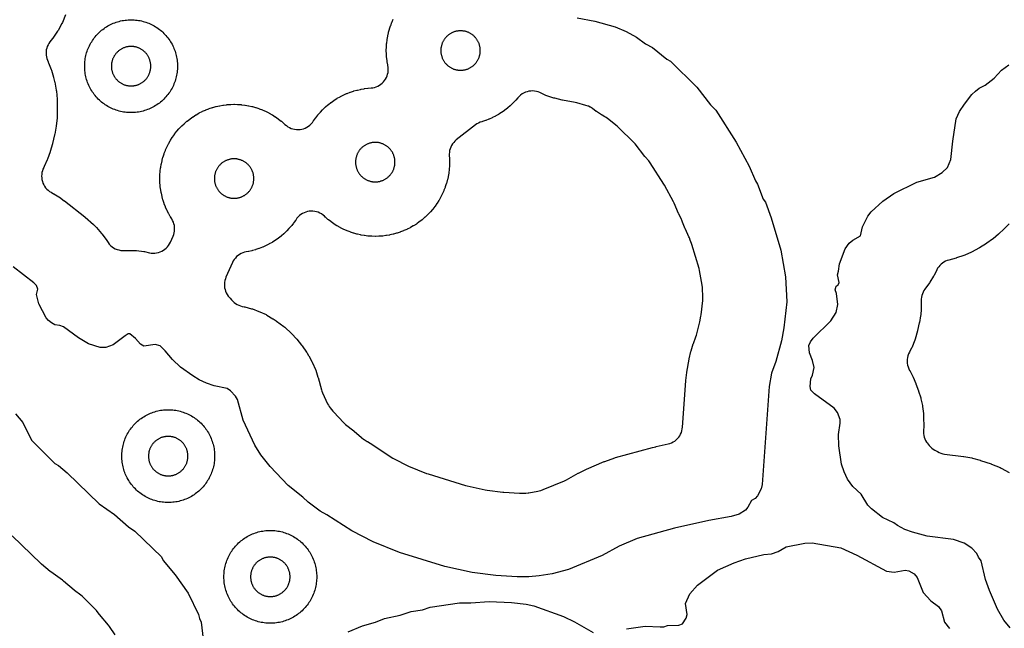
# Model space of a CAD drawing. Header units: millimetres. Extents: x 0 to 2500, y 0 to 1250.
# Tile 93 of 140: x 787 to 999, y 445 to 577. Entities that reach past the tile are written whole.
import ezdxf

# ---------------------------------------------------------------- set-up
doc = ezdxf.new("R2010")
doc.units = ezdxf.units.MM
doc.layers.add('CUT', color=1, linetype='Continuous')

msp = doc.modelspace()

# ---------------------------------------------------------------- linework, layer by layer
at = {"layer": 'CUT'}
for points in [[(796.35, 577.53), (795.7, 575.93), (795.6, 575.73), (794.78, 574.21), (794.67, 574.03), (793.65, 572.56), (793.59, 572.48), (793.01, 571.73), (792.79, 571.42), (792.61, 571.09), (792.45, 570.75), (792.33, 570.39), (792.24, 570.02), (792.19, 569.65), (792.17, 569.27), (792.19, 568.89), (792.25, 568.52), (792.34, 568.15), (792.46, 567.79), (792.62, 567.45), (792.65, 567.38), (792.73, 567.21), (793.29, 565.81), (793.35, 565.63), (793.8, 564.14), (793.82, 564.05), (794.03, 563.2), (794.05, 563.09), (794.38, 561.37), (794.4, 561.15), (794.54, 559.4), (794.55, 559.3), (794.6, 557.23), (794.6, 557.13), (794.57, 555.5), (794.55, 555.3), (794.35, 553.68), (794.34, 553.58), (794.04, 551.85), (794.02, 551.74), (793.59, 549.88), (793.56, 549.77), (793.09, 548.15), (793.06, 548.06), (792.52, 546.5), (792.44, 546.31), (791.77, 544.86), (791.68, 544.69), (791.51, 544.34), (791.39, 543.97), (791.29, 543.6), (791.24, 543.22), (791.22, 542.83), (791.24, 542.45), (791.29, 542.06), (791.38, 541.69), (791.51, 541.33), (791.67, 540.97), (791.87, 540.64), (792.09, 540.33), (792.35, 540.04), (792.63, 539.78), (792.94, 539.54), (793.27, 539.34), (793.82, 539.03), (793.88, 538.99), (794.95, 538.34), (795.07, 538.26), (796.08, 537.53), (796.14, 537.49), (800.53, 534.08), (800.63, 533.99), (802.39, 532.41), (802.5, 532.31), (802.97, 531.83), (803.04, 531.75), (804.16, 530.47), (804.29, 530.31), (805.24, 528.96), (805.4, 528.7), (805.41, 528.7), (805.54, 528.49), (805.8, 528.16), (806.08, 527.87), (806.39, 527.61), (806.73, 527.38), (807.09, 527.18), (807.47, 527.03), (807.86, 526.91), (808.26, 526.83), (808.67, 526.8), (809.08, 526.8), (809.42, 526.82), (809.52, 526.83), (809.79, 526.83), (809.89, 526.83), (811.49, 526.79), (811.68, 526.77), (813.22, 526.58), (813.41, 526.55), (814.44, 526.31), (814.83, 526.25), (815.22, 526.22), (815.61, 526.23), (816, 526.27), (816.39, 526.36), (816.76, 526.48), (817.12, 526.64), (817.46, 526.84), (817.78, 527.06), (818.08, 527.32), (818.35, 527.6), (818.59, 527.91), (818.8, 528.25), (818.98, 528.6), (819.54, 529.86), (819.68, 530.22), (819.78, 530.6), (819.85, 530.99), (819.88, 531.38), (819.87, 531.77), (819.82, 532.16), (819.74, 532.54), (819.61, 532.92), (819.45, 533.27), (819.26, 533.62), (819, 534.02), (818.95, 534.11), (818.61, 534.71), (818.57, 534.79), (818.26, 535.41), (818.21, 535.5), (817.94, 536.12), (817.9, 536.21), (817.65, 536.86), (817.62, 536.95), (817.4, 537.6), (817.37, 537.69), (817.19, 538.36), (817.17, 538.45), (817.02, 539.12), (817, 539.22), (816.88, 539.9), (816.87, 539.99), (816.78, 540.67), (816.77, 540.77), (816.72, 541.46), (816.72, 541.56), (816.7, 542.24), (816.7, 542.34), (816.72, 543.03), (816.72, 543.13), (816.77, 543.81), (816.78, 543.91), (816.87, 544.59), (816.88, 544.69), (817, 545.36), (817.02, 545.46), (817.17, 546.13), (817.19, 546.23), (817.37, 546.89), (817.4, 546.98), (817.62, 547.64), (817.65, 547.73), (817.9, 548.37), (817.94, 548.46), (818.21, 549.09), (818.26, 549.18), (818.57, 549.79), (818.61, 549.88), (818.95, 550.47), (819, 550.56), (819.37, 551.14), (819.42, 551.22), (819.82, 551.78), (819.88, 551.86), (820.3, 552.4), (820.36, 552.48), (820.81, 553), (820.88, 553.07), (821.35, 553.57), (821.42, 553.64), (821.92, 554.11), (821.99, 554.18), (822.51, 554.63), (822.59, 554.69), (823.13, 555.11), (823.21, 555.17), (823.77, 555.57), (823.85, 555.62), (824.43, 555.99), (824.52, 556.04), (825.11, 556.38), (825.2, 556.42), (825.81, 556.73), (825.9, 556.78), (826.53, 557.05), (826.62, 557.09), (827.26, 557.34), (827.35, 557.37), (828.01, 557.59), (828.1, 557.62), (828.76, 557.8), (828.86, 557.82), (829.53, 557.97), (829.63, 557.99), (830.3, 558.11), (830.4, 558.12), (831.08, 558.21), (831.18, 558.22), (831.86, 558.27), (831.96, 558.27), (832.65, 558.29), (832.75, 558.29), (833.43, 558.27), (833.53, 558.27), (834.22, 558.22), (834.32, 558.21), (835, 558.12), (835.09, 558.11), (835.77, 557.99), (835.87, 557.97), (836.54, 557.82), (836.63, 557.8), (837.3, 557.62), (837.39, 557.59), (838.04, 557.37), (838.13, 557.34), (838.78, 557.09), (838.87, 557.05), (839.49, 556.78), (839.58, 556.73), (840.2, 556.42), (840.28, 556.38), (840.88, 556.04), (840.97, 555.99), (841.55, 555.62), (841.63, 555.57), (842.19, 555.17), (842.27, 555.11), (842.81, 554.69), (842.89, 554.63), (843.41, 554.18), (843.48, 554.11), (843.66, 553.94), (843.95, 553.69), (844.27, 553.46), (844.62, 553.27), (844.97, 553.11), (845.35, 552.99), (845.73, 552.9), (846.12, 552.85), (846.51, 552.84), (846.9, 552.87), (847.29, 552.94), (847.67, 553.04), (848.03, 553.18), (848.39, 553.36), (848.72, 553.57), (849.03, 553.81), (849.31, 554.08), (849.57, 554.38), (849.75, 554.64), (849.75, 554.64), (849.83, 554.76), (850.23, 555.32), (850.29, 555.4), (850.71, 555.94), (850.77, 556.02), (851.22, 556.54), (851.29, 556.61), (851.76, 557.11), (851.83, 557.18), (852.33, 557.65), (852.4, 557.72), (852.92, 558.17), (853, 558.23), (853.54, 558.65), (853.62, 558.71), (854.18, 559.11), (854.26, 559.16), (854.84, 559.53), (854.93, 559.58), (855.52, 559.92), (855.61, 559.97), (856.22, 560.27), (856.31, 560.32), (856.94, 560.6), (857.03, 560.63), (857.67, 560.88), (857.77, 560.91), (858.42, 561.13), (858.51, 561.16), (859.17, 561.34), (859.27, 561.36), (859.94, 561.51), (860.04, 561.53), (860.71, 561.65), (860.81, 561.67), (861.49, 561.75), (861.59, 561.76), (862.2, 561.81), (862.58, 561.85), (862.96, 561.93), (863.32, 562.05), (863.67, 562.2), (864, 562.39), (864.32, 562.6), (864.61, 562.85), (864.88, 563.12), (865.12, 563.41), (865.34, 563.73), (865.52, 564.06), (865.67, 564.42), (865.78, 564.78), (865.86, 565.15), (865.9, 565.53), (865.91, 565.91), (865.88, 566.29), (865.81, 566.67), (865.81, 566.7), (865.79, 566.8), (865.67, 567.47), (865.66, 567.57), (865.57, 568.25), (865.56, 568.35), (865.51, 569.03), (865.51, 569.13), (865.49, 569.82), (865.49, 569.92), (865.51, 570.6), (865.51, 570.7), (865.56, 571.39), (865.57, 571.49), (865.66, 572.17), (865.67, 572.26), (865.79, 572.94), (865.81, 573.04), (865.96, 573.71), (865.98, 573.8), (866.16, 574.47), (866.19, 574.56), (866.41, 575.21), (866.44, 575.3), (866.69, 575.95), (866.73, 576.04), (867, 576.66)], [(906.59, 576.92), (910.44, 576.23), (914.83, 574.98), (917.2, 573.95), (919.38, 572.74), (921.35, 571.31), (922.84, 570.55), (925.95, 567.99), (926.69, 567.58), (932.37, 561.97), (935.35, 558.19), (936.47, 557.01), (940.87, 550.12), (943.66, 544.99), (945.01, 541.84), (945.46, 541.12), (946.72, 537.87), (947.18, 537.18), (948.39, 533.85), (950.46, 526.89), (951.51, 521.15), (951.76, 515.75), (951.13, 510.17), (950.6, 507.31), (949.41, 502.85), (948.47, 500.36), (947.98, 497.49), (946.48, 476.36), (946.24, 475.46), (945.48, 473.97), (944.95, 473.37), (944.19, 472.97), (943.41, 471.52), (942.9, 470.89), (941.52, 470), (939.76, 469.52), (934.98, 468.66), (927.58, 466.98), (919.56, 464.79), (915.64, 463.11), (911.99, 461.07), (904.77, 458.09), (901.19, 457.16), (898.42, 456.74), (896.19, 456.5), (893.67, 456.52), (889.09, 456.81), (883.96, 457.42), (878.12, 458.73), (868.33, 461.73), (862.66, 464.01), (858.03, 466.38), (852.71, 469.88), (851.26, 470.68), (848.65, 472.58), (847.52, 473.69), (844.31, 476.19), (840.49, 480.26), (838.45, 482.76), (837.15, 484.85), (834.64, 490.25), (833.42, 494.73), (832.98, 495.44), (831.91, 496.58), (831.21, 497.04), (828.42, 497.63), (826.72, 498.19), (825.18, 498.92), (823.77, 499.77), (821.18, 501.7), (819.4, 503.3), (817.86, 505.19), (816.74, 506.24), (815.66, 506.52), (813.25, 506.21), (812.52, 506.61), (811.47, 507.86), (810.21, 508.84), (809.84, 508.83), (809.2, 508.43), (806.62, 506.48), (805.05, 505.91), (803.83, 505.87), (801.3, 506.72), (799.15, 507.95), (795.91, 510.37), (795.12, 510.67), (794.09, 510.81), (793.34, 511.19), (792.74, 511.7), (792.2, 512.31), (790.65, 515.28), (790.14, 517.3), (790.38, 518.47), (790.09, 519.25), (789.53, 519.82), (785.06, 523.3)], [(999.9, 445.53), (998.52, 447.14), (997.18, 449.55), (995.42, 453.55), (994.62, 455.92), (993.66, 459.93), (993.06, 460.74), (992.75, 461.56), (991.65, 462.71), (990.02, 463.75), (987.67, 464.55), (982.03, 465.26), (978.83, 466.12), (977.22, 466.73), (975.65, 467.53), (974.85, 468.11), (972.43, 469.25), (970.06, 471.14), (969.23, 471.97), (967.79, 474.33), (965.97, 475.95), (964.82, 477.54), (964.12, 479.13), (963.57, 480.75), (962.98, 484.73), (962.92, 487.13), (963.3, 489.58), (963.25, 490.36), (962.67, 491.93), (962.01, 492.86), (957.76, 495.94), (956.97, 496.73), (956.83, 497.53), (956.98, 499.12), (957.32, 499.94), (957.66, 501.56), (957.33, 503.12), (956.69, 504.74), (956.54, 506.34), (956.85, 507.13), (957.48, 507.93), (961.24, 511.62), (962.39, 513.47), (962.78, 515.19), (962.48, 517.5), (962.17, 518.33), (962.39, 519.13), (962.83, 519.39), (963.06, 519.9), (962.67, 521.53), (962.93, 522.31), (963.13, 523.93), (964.35, 527.15), (965.23, 528.39), (966.04, 529.04), (967.66, 529.94), (968.1, 531.93), (969.23, 534.18), (969.98, 535.12), (972.44, 537.4), (974.84, 539.04), (979.79, 541.54), (983.63, 542.57), (985.26, 543.59), (986.42, 544.67), (987.09, 546.39), (987.52, 550.32), (988.29, 555.13), (989.02, 556.73), (990.03, 558.32), (991.63, 560.37), (992.42, 561.15), (993.24, 561.75), (994.49, 562.38), (996.45, 563.95), (998.04, 565.62), (999.62, 566.77)], [(999.7, 532.51), (998.63, 531.44), (998.56, 531.37), (997.46, 530.36), (997.39, 530.3), (996.25, 529.34), (996.1, 529.23), (994.87, 528.38), (994.8, 528.33), (993.26, 527.36), (993.17, 527.31), (991.74, 526.51), (991.56, 526.42), (990.1, 525.78), (989.92, 525.71), (988.35, 525.21), (988.26, 525.18), (986.66, 524.75), (986.3, 524.63), (985.95, 524.48), (985.62, 524.3), (985.3, 524.09), (985.01, 523.84), (984.74, 523.57), (984.5, 523.28), (984.28, 522.96), (984.1, 522.63), (983.51, 521.41), (983.42, 521.25), (982.63, 519.95), (982.53, 519.8), (981.55, 518.48), (981.33, 518.16), (981.15, 517.82), (981, 517.46), (980.88, 517.09), (980.8, 516.71), (980.76, 516.32), (980.76, 515.93), (980.76, 515.83), (980.76, 514.44), (980.75, 514.26), (980.62, 512.88), (980.6, 512.7), (980.35, 511.29), (980.33, 511.2), (979.97, 509.58), (979.94, 509.48), (979.44, 507.71), (979.37, 507.5), (978.69, 505.86), (978.6, 505.66), (978.18, 504.89), (978, 504.52), (977.86, 504.13), (977.77, 503.73), (977.71, 503.33), (977.69, 502.92), (977.72, 502.51), (977.79, 502.1), (977.9, 501.71), (978.05, 501.32), (978.24, 500.96), (978.25, 500.94), (978.92, 499.68), (978.99, 499.52), (979.56, 498.16), (979.59, 498.08), (980.14, 496.59), (980.17, 496.5), (980.62, 495.04), (980.67, 494.86), (980.98, 493.41), (981.01, 493.22), (981.2, 491.7), (981.2, 491.61), (981.25, 490.94), (981.26, 490.83), (981.29, 488.96), (981.28, 488.73), (981.22, 488.16), (981.2, 487.76), (981.22, 487.37), (981.28, 486.97), (981.38, 486.59), (981.52, 486.22), (981.69, 485.86), (981.9, 485.52), (982.03, 485.34), (982.03, 485.34), (982.21, 485.1), (982.22, 485.08), (982.46, 484.77), (982.72, 484.48), (983.01, 484.22), (983.32, 483.99), (983.65, 483.79), (983.96, 483.63), (984.23, 483.47), (984.6, 483.27), (984.98, 483.12), (985.38, 483), (985.79, 482.93), (989.85, 482.42), (989.95, 482.41), (991.62, 482.11), (991.81, 482.07), (993.44, 481.6), (993.54, 481.57), (995.78, 480.81), (995.89, 480.76), (997.72, 480.02), (997.93, 479.91), (999.66, 478.95)], [(785.6, 491.6), (787.15, 489.73), (789.08, 485.92), (794.07, 480.89), (794.86, 480.46), (796.7, 478.92), (803.63, 472.26), (806.94, 469.9), (809.97, 467.3), (811.32, 466.36), (817.02, 460.79), (817.41, 460), (819.99, 456.93), (822.8, 452.95), (825.02, 448.42), (825.22, 447.5), (825.59, 446.71), (826.23, 441.18)], [(807.09, 443.99), (805.82, 445.79), (805.61, 446.06), (803.67, 448.37), (803.6, 448.46), (803.04, 449.22), (802.84, 449.47), (802.62, 449.7), (800.01, 452.24), (799.66, 452.55), (798.32, 453.58), (798.25, 453.65), (795.97, 455.59), (795.7, 455.81), (793.22, 457.58), (793.1, 457.67), (791.2, 459.25), (791.09, 459.34), (784.88, 465.32)], [(917.24, 445.3), (921.25, 445.87), (924.49, 445.72), (925.27, 445.75), (926.06, 446.05), (928.48, 446.09), (929.3, 446.4), (930.11, 447.56), (930.3, 448.38), (929.92, 450.74), (930.85, 452.84), (932.57, 454.74), (936.82, 457.94), (940.45, 459.53), (942.87, 460.38), (946.84, 461.33), (948.5, 461.48), (949.89, 461.95), (951.67, 462.97), (955.66, 463.75), (957.27, 463.8), (963.44, 462.74), (966.86, 461.2), (973.28, 457.69), (974.88, 457.47), (977.26, 457.91), (978.06, 457.78), (979.25, 457.13), (979.85, 456.34), (981.17, 453.1), (982.84, 451.3), (984.46, 450.11), (985.13, 449.14), (985.77, 446.72), (986.86, 445.34)], [(857.24, 444.65), (860.35, 445.94), (863.17, 446.73), (865.07, 447.54), (868.45, 448.27), (870.86, 449.01), (873.28, 449.42), (874.92, 449.93), (881.25, 450.92), (883.68, 450.89), (887.65, 451.17), (892.44, 450.97), (895.65, 450.6), (897.26, 450.23), (903.66, 447.95), (906.06, 446.83), (910.03, 444.5)]]:
    msp.add_lwpolyline(points, dxfattribs=at)
for points in [[(820.49, 566.17), (820.48, 565.85), (820.45, 565.52), (820.41, 565.2), (820.37, 564.87), (820.31, 564.55), (820.24, 564.23), (820.16, 563.91), (820.07, 563.6), (819.97, 563.29), (819.86, 562.98), (819.74, 562.67), (819.61, 562.37), (819.47, 562.08), (819.32, 561.79), (819.16, 561.5), (818.99, 561.22), (818.82, 560.94), (818.63, 560.68), (818.43, 560.41), (818.23, 560.16), (818.02, 559.91), (817.8, 559.66), (817.57, 559.43), (817.34, 559.2), (817.09, 558.98), (816.84, 558.77), (816.59, 558.57), (816.33, 558.37), (816.06, 558.19), (815.78, 558.01), (815.5, 557.84), (815.21, 557.68), (814.92, 557.53), (814.63, 557.39), (814.33, 557.26), (814.02, 557.14), (813.71, 557.03), (813.4, 556.93), (813.09, 556.84), (812.77, 556.76), (812.45, 556.69), (812.13, 556.63), (811.81, 556.59), (811.48, 556.55), (811.15, 556.52), (810.83, 556.51), (810.5, 556.5), (810.17, 556.51), (809.85, 556.52), (809.52, 556.55), (809.2, 556.59), (808.87, 556.63), (808.55, 556.69), (808.23, 556.76), (807.91, 556.84), (807.6, 556.93), (807.29, 557.03), (806.98, 557.14), (806.67, 557.26), (806.37, 557.39), (806.08, 557.53), (805.79, 557.68), (805.5, 557.84), (805.22, 558.01), (804.94, 558.19), (804.68, 558.37), (804.41, 558.57), (804.16, 558.77), (803.91, 558.98), (803.66, 559.2), (803.43, 559.43), (803.2, 559.66), (802.98, 559.91), (802.77, 560.16), (802.57, 560.41), (802.37, 560.68), (802.19, 560.94), (802.01, 561.22), (801.84, 561.5), (801.68, 561.79), (801.53, 562.08), (801.39, 562.37), (801.26, 562.67), (801.14, 562.98), (801.03, 563.29), (800.93, 563.6), (800.84, 563.91), (800.76, 564.23), (800.69, 564.55), (800.63, 564.87), (800.59, 565.2), (800.55, 565.52), (800.52, 565.85), (800.51, 566.17), (800.5, 566.5), (800.51, 566.83), (800.52, 567.15), (800.55, 567.48), (800.59, 567.81), (800.63, 568.13), (800.69, 568.45), (800.76, 568.77), (800.84, 569.09), (800.93, 569.4), (801.03, 569.71), (801.14, 570.02), (801.26, 570.33), (801.39, 570.63), (801.53, 570.92), (801.68, 571.21), (801.84, 571.5), (802.01, 571.78), (802.19, 572.06), (802.37, 572.33), (802.57, 572.59), (802.77, 572.84), (802.98, 573.09), (803.2, 573.34), (803.43, 573.57), (803.66, 573.8), (803.91, 574.02), (804.16, 574.23), (804.41, 574.43), (804.68, 574.63), (804.94, 574.82), (805.22, 574.99), (805.5, 575.16), (805.79, 575.32), (806.08, 575.47), (806.37, 575.61), (806.67, 575.74), (806.98, 575.86), (807.29, 575.97), (807.6, 576.07), (807.91, 576.16), (808.23, 576.24), (808.55, 576.31), (808.87, 576.37), (809.2, 576.41), (809.52, 576.45), (809.85, 576.48), (810.17, 576.49), (810.5, 576.5), (810.83, 576.49), (811.15, 576.48), (811.48, 576.45), (811.81, 576.41), (812.13, 576.37), (812.45, 576.31), (812.77, 576.24), (813.09, 576.16), (813.4, 576.07), (813.71, 575.97), (814.02, 575.86), (814.33, 575.74), (814.63, 575.61), (814.92, 575.47), (815.21, 575.32), (815.5, 575.16), (815.78, 574.99), (816.06, 574.82), (816.33, 574.63), (816.59, 574.43), (816.84, 574.23), (817.09, 574.02), (817.34, 573.8), (817.57, 573.57), (817.8, 573.34), (818.02, 573.09), (818.23, 572.84), (818.43, 572.59), (818.63, 572.33), (818.82, 572.06), (818.99, 571.78), (819.16, 571.5), (819.32, 571.21), (819.47, 570.92), (819.61, 570.63), (819.74, 570.33), (819.86, 570.02), (819.97, 569.71), (820.07, 569.4), (820.16, 569.09), (820.24, 568.77), (820.31, 568.45), (820.37, 568.13), (820.41, 567.81), (820.45, 567.48), (820.48, 567.15), (820.49, 566.83), (820.5, 566.5)], [(884.39, 572.97), (884.29, 573.06), (884.18, 573.15), (884.08, 573.24), (883.96, 573.32), (883.85, 573.4), (883.73, 573.48), (883.61, 573.55), (883.49, 573.62), (883.37, 573.68), (883.24, 573.74), (883.11, 573.8), (882.99, 573.85), (882.85, 573.89), (882.72, 573.94), (882.59, 573.97), (882.45, 574.01), (882.32, 574.04), (882.18, 574.06), (882.04, 574.08), (881.91, 574.1), (881.77, 574.11), (881.63, 574.12), (881.49, 574.12), (881.35, 574.12), (881.21, 574.11), (881.07, 574.1), (880.93, 574.08), (880.8, 574.06), (880.66, 574.04), (880.52, 574.01), (880.39, 573.97), (880.25, 573.94), (880.12, 573.89), (879.99, 573.85), (879.86, 573.8), (879.73, 573.74), (879.61, 573.68), (879.49, 573.62), (879.36, 573.55), (879.24, 573.48), (879.13, 573.4), (879.01, 573.32), (878.9, 573.24), (878.79, 573.15), (878.69, 573.06), (878.58, 572.97), (878.48, 572.87), (878.39, 572.77), (878.29, 572.67), (878.2, 572.57), (878.12, 572.46), (878.03, 572.34), (877.95, 572.23), (877.88, 572.11), (877.81, 571.99), (877.74, 571.87), (877.68, 571.75), (877.62, 571.62), (877.56, 571.5), (877.51, 571.37), (877.46, 571.23), (877.42, 571.1), (877.38, 570.97), (877.35, 570.83), (877.32, 570.7), (877.3, 570.56), (877.27, 570.42), (877.26, 570.29), (877.25, 570.15), (877.24, 570.01), (877.24, 569.87), (877.24, 569.73), (877.25, 569.59), (877.26, 569.45), (877.27, 569.31), (877.3, 569.18), (877.32, 569.04), (877.35, 568.9), (877.38, 568.77), (877.42, 568.64), (877.46, 568.5), (877.51, 568.37), (877.56, 568.24), (877.62, 568.11), (877.68, 567.99), (877.74, 567.87), (877.81, 567.74), (877.88, 567.62), (877.95, 567.51), (878.03, 567.39), (878.12, 567.28), (878.2, 567.17), (878.29, 567.07), (878.39, 566.96), (878.48, 566.86), (878.58, 566.77), (878.69, 566.67), (878.79, 566.58), (878.9, 566.5), (879.01, 566.41), (879.13, 566.34), (879.24, 566.26), (879.36, 566.19), (879.49, 566.12), (879.61, 566.06), (879.73, 566), (879.86, 565.94), (879.99, 565.89), (880.12, 565.84), (880.25, 565.8), (880.39, 565.76), (880.52, 565.73), (880.66, 565.7), (880.8, 565.68), (880.93, 565.66), (881.07, 565.64), (881.21, 565.63), (881.35, 565.62), (881.49, 565.62), (881.63, 565.62), (881.77, 565.63), (881.91, 565.64), (882.04, 565.66), (882.18, 565.68), (882.32, 565.7), (882.45, 565.73), (882.59, 565.76), (882.72, 565.8), (882.85, 565.84), (882.99, 565.89), (883.11, 565.94), (883.24, 566), (883.37, 566.06), (883.49, 566.12), (883.61, 566.19), (883.73, 566.26), (883.85, 566.34), (883.96, 566.41), (884.08, 566.5), (884.18, 566.58), (884.29, 566.67), (884.39, 566.77), (884.49, 566.86), (884.59, 566.96), (884.68, 567.07), (884.77, 567.17), (884.86, 567.28), (884.94, 567.39), (885.02, 567.51), (885.1, 567.62), (885.17, 567.74), (885.24, 567.87), (885.3, 567.99), (885.36, 568.11), (885.42, 568.24), (885.47, 568.37), (885.51, 568.5), (885.56, 568.64), (885.59, 568.77), (885.63, 568.9), (885.66, 569.04), (885.68, 569.18), (885.7, 569.31), (885.72, 569.45), (885.73, 569.59), (885.74, 569.73), (885.74, 569.87), (885.74, 570.01), (885.73, 570.15), (885.72, 570.29), (885.7, 570.42), (885.68, 570.56), (885.66, 570.7), (885.63, 570.83), (885.59, 570.97), (885.56, 571.1), (885.51, 571.23), (885.47, 571.37), (885.42, 571.5), (885.36, 571.62), (885.3, 571.75), (885.24, 571.87), (885.17, 571.99), (885.1, 572.11), (885.02, 572.23), (884.94, 572.34), (884.86, 572.46), (884.77, 572.57), (884.68, 572.67), (884.59, 572.77), (884.49, 572.87)], [(814.75, 566.64), (814.74, 566.78), (814.73, 566.92), (814.71, 567.06), (814.69, 567.19), (814.67, 567.33), (814.64, 567.47), (814.61, 567.6), (814.57, 567.73), (814.52, 567.87), (814.48, 568), (814.43, 568.13), (814.37, 568.25), (814.31, 568.38), (814.25, 568.5), (814.18, 568.63), (814.11, 568.74), (814.03, 568.86), (813.95, 568.98), (813.87, 569.09), (813.79, 569.2), (813.7, 569.3), (813.6, 569.41), (813.51, 569.51), (813.41, 569.6), (813.3, 569.7), (813.2, 569.79), (813.09, 569.87), (812.98, 569.95), (812.86, 570.03), (812.74, 570.11), (812.63, 570.18), (812.5, 570.25), (812.38, 570.31), (812.25, 570.37), (812.13, 570.43), (812, 570.48), (811.87, 570.52), (811.73, 570.57), (811.6, 570.61), (811.47, 570.64), (811.33, 570.67), (811.19, 570.69), (811.06, 570.71), (810.92, 570.73), (810.78, 570.74), (810.64, 570.75), (810.5, 570.75), (810.36, 570.75), (810.22, 570.74), (810.08, 570.73), (809.95, 570.71), (809.81, 570.69), (809.67, 570.67), (809.54, 570.64), (809.4, 570.61), (809.27, 570.57), (809.13, 570.52), (809, 570.48), (808.87, 570.43), (808.75, 570.37), (808.62, 570.31), (808.5, 570.25), (808.38, 570.18), (808.26, 570.11), (808.14, 570.03), (808.02, 569.95), (807.91, 569.87), (807.8, 569.79), (807.7, 569.7), (807.6, 569.6), (807.5, 569.51), (807.4, 569.41), (807.31, 569.3), (807.22, 569.2), (807.13, 569.09), (807.05, 568.98), (806.97, 568.86), (806.89, 568.74), (806.82, 568.63), (806.75, 568.5), (806.69, 568.38), (806.63, 568.25), (806.57, 568.13), (806.52, 568), (806.48, 567.87), (806.43, 567.73), (806.4, 567.6), (806.36, 567.47), (806.33, 567.33), (806.31, 567.19), (806.29, 567.06), (806.27, 566.92), (806.26, 566.78), (806.25, 566.64), (806.25, 566.5), (806.25, 566.36), (806.26, 566.22), (806.27, 566.08), (806.29, 565.95), (806.31, 565.81), (806.33, 565.67), (806.36, 565.54), (806.4, 565.4), (806.43, 565.27), (806.48, 565.13), (806.52, 565), (806.57, 564.87), (806.63, 564.75), (806.69, 564.62), (806.75, 564.5), (806.82, 564.38), (806.89, 564.26), (806.97, 564.14), (807.05, 564.02), (807.13, 563.91), (807.22, 563.8), (807.31, 563.7), (807.4, 563.6), (807.5, 563.5), (807.6, 563.4), (807.7, 563.31), (807.8, 563.22), (807.91, 563.13), (808.02, 563.05), (808.14, 562.97), (808.26, 562.89), (808.38, 562.82), (808.5, 562.75), (808.62, 562.69), (808.75, 562.63), (808.87, 562.57), (809, 562.52), (809.13, 562.48), (809.27, 562.43), (809.4, 562.4), (809.54, 562.36), (809.67, 562.33), (809.81, 562.31), (809.95, 562.29), (810.08, 562.27), (810.22, 562.26), (810.36, 562.25), (810.5, 562.25), (810.64, 562.25), (810.78, 562.26), (810.92, 562.27), (811.06, 562.29), (811.19, 562.31), (811.33, 562.33), (811.47, 562.36), (811.6, 562.4), (811.73, 562.43), (811.87, 562.48), (812, 562.52), (812.13, 562.57), (812.25, 562.63), (812.38, 562.69), (812.5, 562.75), (812.63, 562.82), (812.74, 562.89), (812.86, 562.97), (812.98, 563.05), (813.09, 563.13), (813.2, 563.22), (813.3, 563.31), (813.41, 563.4), (813.51, 563.5), (813.6, 563.6), (813.7, 563.7), (813.79, 563.8), (813.87, 563.91), (813.95, 564.02), (814.03, 564.14), (814.11, 564.26), (814.18, 564.38), (814.25, 564.5), (814.31, 564.62), (814.37, 564.75), (814.43, 564.87), (814.48, 565), (814.52, 565.13), (814.57, 565.27), (814.61, 565.4), (814.64, 565.54), (814.67, 565.67), (814.69, 565.81), (814.71, 565.95), (814.73, 566.08), (814.74, 566.22), (814.75, 566.36), (814.75, 566.5)], [(856.25, 489.76), (856.47, 489.54), (856.72, 489.34), (858.51, 487.95), (858.6, 487.87), (860.12, 486.54), (860.19, 486.47), (860.56, 486.17), (860.73, 486.05), (861.16, 485.77), (861.35, 485.67), (861.42, 485.63), (862.57, 484.94), (862.63, 484.89), (866.92, 482.08), (867.3, 481.86), (869.96, 480.49), (870.29, 480.34), (874.18, 478.78), (874.49, 478.67), (882.58, 476.19), (882.88, 476.11), (886.8, 475.23), (887.2, 475.16), (890.62, 474.75), (890.84, 474.73), (894.19, 474.52), (894.42, 474.51), (895.07, 474.51), (895.52, 474.53), (896.02, 474.58), (896.2, 474.61), (897.36, 474.78), (897.76, 474.87), (898.78, 475.13), (899.3, 475.31), (903.91, 477.21), (904.34, 477.42), (906.81, 478.8), (906.91, 478.85), (908.51, 479.64), (908.6, 479.68), (912.42, 481.31), (912.54, 481.36), (914.76, 482.14), (914.89, 482.18), (922.82, 484.34), (922.86, 484.35), (923.57, 484.53), (923.61, 484.54), (926.2, 485.13), (926.58, 485.23), (926.95, 485.37), (927.3, 485.55), (927.63, 485.76), (927.94, 486), (928.22, 486.28), (928.48, 486.57), (928.7, 486.9), (928.9, 487.24), (929.06, 487.6), (929.18, 487.97), (929.26, 488.35), (929.31, 488.74), (930.02, 498.72), (930.03, 498.82), (930.23, 500.52), (930.25, 500.62), (930.73, 503.4), (930.75, 503.49), (931.09, 505.01), (931.14, 505.19), (931.61, 506.67), (931.65, 506.76), (932.18, 508.18), (932.3, 508.55), (932.99, 511.13), (933.06, 511.44), (933.29, 512.68), (933.33, 512.96), (933.68, 516.02), (933.7, 516.34), (933.7, 516.66), (933.6, 518.83), (933.54, 519.36), (932.97, 522.49), (932.87, 522.91), (931.33, 528.07), (931.26, 528.31), (930.98, 529.05), (930.78, 529.51), (930.68, 529.71), (929.94, 531.36), (929.9, 531.46), (929.34, 532.9), (929.14, 533.34), (929.07, 533.47), (928.48, 534.71), (928.45, 534.78), (927.51, 536.97), (927.35, 537.3), (925.43, 540.85), (925.28, 541.09), (922.36, 545.66), (922.02, 546.12), (921.25, 547.01), (921.19, 547.08), (919.08, 549.75), (918.75, 550.12), (915.61, 553.22), (915.2, 553.58), (914.55, 554.07), (914.48, 554.12), (913.14, 555.22), (912.86, 555.44), (912.56, 555.62), (912, 555.94), (911.87, 556.02), (910.81, 556.72), (910.74, 556.77), (909.88, 557.4), (909.47, 557.66), (909.39, 557.7), (909.04, 557.87), (909.01, 557.89), (908.51, 558.06), (906.57, 558.61), (906.19, 558.7), (903.46, 559.19), (903.36, 559.21), (901.77, 559.58), (901.57, 559.64), (900.07, 560.15), (899.89, 560.22), (898.59, 560.81), (898.21, 560.96), (897.82, 561.07), (897.43, 561.13), (897.03, 561.16), (896.62, 561.15), (896.22, 561.1), (895.83, 561.01), (895.45, 560.88), (895.08, 560.71), (894.74, 560.51), (894.41, 560.27), (894.11, 560), (893.84, 559.7), (893.82, 559.68), (893.38, 559.16), (893.31, 559.09), (892.84, 558.59), (892.77, 558.52), (892.27, 558.05), (892.2, 557.98), (891.68, 557.53), (891.6, 557.47), (891.06, 557.05), (890.98, 556.99), (890.42, 556.59), (890.34, 556.54), (889.76, 556.17), (889.67, 556.12), (889.07, 555.78), (888.99, 555.74), (888.37, 555.43), (888.28, 555.39), (887.66, 555.11), (887.57, 555.07), (886.92, 554.82), (886.83, 554.79), (886.18, 554.57), (886.09, 554.54), (886.08, 554.54), (885.7, 554.42), (885.34, 554.26), (885, 554.06), (884.68, 553.84), (880.57, 550.62), (880.28, 550.36), (880.01, 550.08), (879.77, 549.77), (879.56, 549.44), (879.38, 549.09), (879.24, 548.72), (879.14, 548.35), (879.07, 547.96), (879.04, 547.57), (879.05, 547.18), (879.09, 546.67), (879.09, 546.57), (879.11, 545.88), (879.11, 545.78), (879.09, 545.1), (879.09, 545), (879.04, 544.31), (879.03, 544.22), (878.94, 543.53), (878.93, 543.44), (878.81, 542.76), (878.79, 542.66), (878.64, 541.99), (878.62, 541.9), (878.43, 541.24), (878.41, 541.14), (878.19, 540.49), (878.16, 540.4), (877.91, 539.76), (877.87, 539.67), (877.59, 539.04), (877.55, 538.95), (877.24, 538.33), (877.2, 538.25), (876.86, 537.65), (876.81, 537.57), (876.44, 536.99), (876.38, 536.9), (875.99, 536.34), (875.93, 536.26), (875.51, 535.72), (875.45, 535.65), (875, 535.13), (874.93, 535.05), (874.46, 534.56), (874.39, 534.49), (873.89, 534.01), (873.82, 533.95), (873.3, 533.5), (873.22, 533.43), (872.68, 533.01), (872.6, 532.95), (872.04, 532.56), (871.96, 532.5), (871.38, 532.14), (871.29, 532.09), (870.69, 531.75), (870.61, 531.7), (869.99, 531.39), (869.91, 531.35), (869.28, 531.07), (869.19, 531.03), (868.55, 530.79), (868.45, 530.75), (867.8, 530.54), (867.71, 530.51), (867.04, 530.33), (866.95, 530.3), (866.28, 530.15), (866.18, 530.13), (865.51, 530.01), (865.41, 530), (864.73, 529.92), (864.63, 529.91), (863.94, 529.86), (863.85, 529.85), (863.16, 529.83), (863.06, 529.83), (862.37, 529.85), (862.28, 529.86), (861.59, 529.91), (861.49, 529.92), (860.81, 530), (860.71, 530.01), (860.04, 530.13), (859.94, 530.15), (859.27, 530.3), (859.17, 530.33), (858.51, 530.51), (858.42, 530.54), (857.77, 530.75), (857.67, 530.79), (857.03, 531.03), (856.94, 531.07), (856.31, 531.35), (856.22, 531.39), (855.61, 531.7), (855.52, 531.75), (854.93, 532.09), (854.84, 532.14), (854.26, 532.5), (854.18, 532.56), (853.62, 532.95), (853.54, 533.01), (853, 533.43), (852.92, 533.5), (852.4, 533.95), (852.33, 534.01), (852.15, 534.18), (851.86, 534.44), (851.53, 534.66), (851.19, 534.86), (850.83, 535.02), (850.46, 535.14), (850.08, 535.22), (849.69, 535.27), (849.3, 535.28), (848.9, 535.25), (848.52, 535.19), (848.14, 535.08), (847.77, 534.94), (847.42, 534.76), (847.09, 534.55), (846.78, 534.31), (846.5, 534.04), (846.24, 533.74), (846.06, 533.48), (846.06, 533.48), (845.97, 533.36), (845.58, 532.8), (845.52, 532.72), (845.1, 532.18), (845.03, 532.1), (844.59, 531.58), (844.52, 531.51), (844.05, 531.01), (843.98, 530.94), (843.48, 530.47), (843.41, 530.4), (842.89, 529.96), (842.81, 529.89), (842.27, 529.47), (842.19, 529.41), (841.63, 529.02), (841.55, 528.96), (840.97, 528.59), (840.88, 528.54), (840.28, 528.21), (840.2, 528.16), (839.58, 527.85), (839.49, 527.81), (838.87, 527.53), (838.78, 527.49), (838.13, 527.24), (838.04, 527.21), (837.39, 527), (837.3, 526.97), (836.63, 526.78), (836.54, 526.76), (835.87, 526.61), (835.77, 526.59), (835.31, 526.51), (834.93, 526.43), (834.56, 526.3), (834.2, 526.14), (833.86, 525.95), (833.54, 525.72), (833.24, 525.47), (832.97, 525.18), (832.73, 524.87), (832.52, 524.54), (832.34, 524.19), (830.95, 521.05), (830.81, 520.68), (830.7, 520.31), (830.64, 519.93), (830.61, 519.54), (830.62, 519.15), (830.66, 518.76), (830.75, 518.38), (830.87, 518.01), (831.02, 517.65), (831.21, 517.31), (831.43, 516.99), (831.68, 516.7), (831.75, 516.63), (831.84, 516.53), (832.15, 516.15), (832.41, 515.86), (832.69, 515.6), (833, 515.37), (833.33, 515.17), (833.68, 515), (834.04, 514.86), (834.42, 514.76), (834.9, 514.66), (834.99, 514.64), (836.47, 514.25), (836.65, 514.2), (838.05, 513.69), (838.22, 513.62), (839.57, 512.98), (839.73, 512.9), (841.05, 512.11), (841.13, 512.06), (841.74, 511.66), (841.84, 511.59), (843.42, 510.42), (843.6, 510.26), (845.03, 508.9), (845.11, 508.82), (846.11, 507.75), (846.18, 507.68), (847.24, 506.42), (847.36, 506.26), (848.29, 504.9), (848.35, 504.81), (848.73, 504.19), (848.78, 504.11), (849.53, 502.74), (849.62, 502.57), (850.22, 501.18), (850.28, 501.01), (850.77, 499.52), (850.79, 499.43), (851.52, 496.79), (851.62, 496.47), (851.75, 496.15), (852.85, 493.78), (853.01, 493.48), (853.18, 493.2), (853.38, 492.94), (853.97, 492.21), (854.15, 492)], [(865.81, 549.12), (865.7, 549.2), (865.59, 549.29), (865.47, 549.37), (865.35, 549.44), (865.23, 549.51), (865.11, 549.58), (864.99, 549.64), (864.86, 549.7), (864.74, 549.76), (864.61, 549.81), (864.48, 549.86), (864.34, 549.9), (864.21, 549.94), (864.07, 549.97), (863.94, 550), (863.8, 550.03), (863.66, 550.05), (863.53, 550.06), (863.39, 550.07), (863.25, 550.08), (863.11, 550.08), (862.97, 550.08), (862.83, 550.07), (862.69, 550.06), (862.55, 550.05), (862.42, 550.03), (862.28, 550), (862.14, 549.97), (862.01, 549.94), (861.88, 549.9), (861.74, 549.86), (861.61, 549.81), (861.48, 549.76), (861.36, 549.7), (861.23, 549.64), (861.11, 549.58), (860.98, 549.51), (860.87, 549.44), (860.75, 549.37), (860.63, 549.29), (860.52, 549.2), (860.41, 549.12), (860.31, 549.03), (860.2, 548.94), (860.1, 548.84), (860.01, 548.74), (859.91, 548.64), (859.82, 548.53), (859.74, 548.42), (859.66, 548.31), (859.58, 548.19), (859.5, 548.08), (859.43, 547.96), (859.36, 547.84), (859.3, 547.71), (859.24, 547.59), (859.18, 547.46), (859.13, 547.33), (859.09, 547.2), (859.04, 547.07), (859, 546.93), (858.97, 546.8), (858.94, 546.66), (858.92, 546.53), (858.9, 546.39), (858.88, 546.25), (858.87, 546.11), (858.86, 545.97), (858.86, 545.83), (858.86, 545.69), (858.87, 545.56), (858.88, 545.42), (858.9, 545.28), (858.92, 545.14), (858.94, 545), (858.97, 544.87), (859, 544.73), (859.04, 544.6), (859.09, 544.47), (859.13, 544.34), (859.18, 544.21), (859.24, 544.08), (859.3, 543.95), (859.36, 543.83), (859.43, 543.71), (859.5, 543.59), (859.58, 543.47), (859.66, 543.36), (859.74, 543.25), (859.82, 543.14), (859.91, 543.03), (860.01, 542.93), (860.1, 542.83), (860.2, 542.73), (860.31, 542.64), (860.41, 542.55), (860.52, 542.46), (860.63, 542.38), (860.75, 542.3), (860.87, 542.22), (860.98, 542.15), (861.11, 542.09), (861.23, 542.02), (861.36, 541.96), (861.48, 541.91), (861.61, 541.86), (861.74, 541.81), (861.88, 541.77), (862.01, 541.73), (862.14, 541.69), (862.28, 541.66), (862.42, 541.64), (862.55, 541.62), (862.69, 541.6), (862.83, 541.59), (862.97, 541.59), (863.11, 541.58), (863.25, 541.59), (863.39, 541.59), (863.53, 541.6), (863.66, 541.62), (863.8, 541.64), (863.94, 541.66), (864.07, 541.69), (864.21, 541.73), (864.34, 541.77), (864.48, 541.81), (864.61, 541.86), (864.74, 541.91), (864.86, 541.96), (864.99, 542.02), (865.11, 542.09), (865.23, 542.15), (865.35, 542.22), (865.47, 542.3), (865.59, 542.38), (865.7, 542.46), (865.81, 542.55), (865.91, 542.64), (866.01, 542.73), (866.11, 542.83), (866.21, 542.93), (866.31, 543.03), (866.39, 543.14), (866.48, 543.25), (866.56, 543.36), (866.64, 543.47), (866.72, 543.59), (866.79, 543.71), (866.86, 543.83), (866.92, 543.95), (866.98, 544.08), (867.04, 544.21), (867.09, 544.34), (867.13, 544.47), (867.18, 544.6), (867.21, 544.73), (867.25, 544.87), (867.28, 545), (867.3, 545.14), (867.32, 545.28), (867.34, 545.42), (867.35, 545.56), (867.36, 545.69), (867.36, 545.83), (867.36, 545.97), (867.35, 546.11), (867.34, 546.25), (867.32, 546.39), (867.3, 546.53), (867.28, 546.66), (867.25, 546.8), (867.21, 546.93), (867.18, 547.07), (867.13, 547.2), (867.09, 547.33), (867.04, 547.46), (866.98, 547.59), (866.92, 547.71), (866.86, 547.84), (866.79, 547.96), (866.72, 548.08), (866.64, 548.19), (866.56, 548.31), (866.48, 548.42), (866.39, 548.53), (866.31, 548.64), (866.21, 548.74), (866.11, 548.84), (866.01, 548.94), (865.91, 549.03)], [(835.5, 545.49), (835.39, 545.58), (835.29, 545.66), (835.17, 545.75), (835.06, 545.83), (834.94, 545.9), (834.82, 545.97), (834.7, 546.04), (834.58, 546.1), (834.45, 546.16), (834.32, 546.22), (834.2, 546.27), (834.06, 546.32), (833.93, 546.36), (833.8, 546.4), (833.66, 546.43), (833.53, 546.46), (833.39, 546.48), (833.25, 546.51), (833.11, 546.52), (832.98, 546.53), (832.84, 546.54), (832.7, 546.54), (832.56, 546.54), (832.42, 546.53), (832.28, 546.52), (832.14, 546.51), (832.01, 546.48), (831.87, 546.46), (831.73, 546.43), (831.6, 546.4), (831.46, 546.36), (831.33, 546.32), (831.2, 546.27), (831.07, 546.22), (830.94, 546.16), (830.82, 546.1), (830.69, 546.04), (830.57, 545.97), (830.45, 545.9), (830.34, 545.83), (830.22, 545.75), (830.11, 545.66), (830, 545.58), (829.9, 545.49), (829.79, 545.39), (829.69, 545.3), (829.6, 545.2), (829.5, 545.09), (829.41, 544.99), (829.33, 544.88), (829.24, 544.77), (829.16, 544.65), (829.09, 544.54), (829.02, 544.42), (828.95, 544.3), (828.89, 544.17), (828.83, 544.05), (828.77, 543.92), (828.72, 543.79), (828.67, 543.66), (828.63, 543.53), (828.59, 543.39), (828.56, 543.26), (828.53, 543.12), (828.5, 542.98), (828.48, 542.85), (828.47, 542.71), (828.46, 542.57), (828.45, 542.43), (828.45, 542.29), (828.45, 542.15), (828.46, 542.01), (828.47, 541.88), (828.48, 541.74), (828.5, 541.6), (828.53, 541.46), (828.56, 541.33), (828.59, 541.19), (828.63, 541.06), (828.67, 540.93), (828.72, 540.79), (828.77, 540.67), (828.83, 540.54), (828.89, 540.41), (828.95, 540.29), (829.02, 540.17), (829.09, 540.05), (829.16, 539.93), (829.24, 539.82), (829.33, 539.7), (829.41, 539.6), (829.5, 539.49), (829.6, 539.39), (829.69, 539.29), (829.79, 539.19), (829.9, 539.1), (830, 539.01), (830.11, 538.92), (830.22, 538.84), (830.34, 538.76), (830.45, 538.68), (830.57, 538.61), (830.69, 538.54), (830.82, 538.48), (830.94, 538.42), (831.07, 538.37), (831.2, 538.31), (831.33, 538.27), (831.46, 538.22), (831.6, 538.19), (831.73, 538.15), (831.87, 538.12), (832.01, 538.1), (832.14, 538.08), (832.28, 538.06), (832.42, 538.05), (832.56, 538.04), (832.7, 538.04), (832.84, 538.04), (832.98, 538.05), (833.11, 538.06), (833.25, 538.08), (833.39, 538.1), (833.53, 538.12), (833.66, 538.15), (833.8, 538.19), (833.93, 538.22), (834.06, 538.27), (834.2, 538.31), (834.32, 538.37), (834.45, 538.42), (834.58, 538.48), (834.7, 538.54), (834.82, 538.61), (834.94, 538.68), (835.06, 538.76), (835.17, 538.84), (835.29, 538.92), (835.39, 539.01), (835.5, 539.1), (835.6, 539.19), (835.7, 539.29), (835.8, 539.39), (835.89, 539.49), (835.98, 539.6), (836.07, 539.7), (836.15, 539.82), (836.23, 539.93), (836.31, 540.05), (836.38, 540.17), (836.45, 540.29), (836.51, 540.41), (836.57, 540.54), (836.62, 540.67), (836.68, 540.79), (836.72, 540.93), (836.77, 541.06), (836.8, 541.19), (836.84, 541.33), (836.87, 541.46), (836.89, 541.6), (836.91, 541.74), (836.93, 541.88), (836.94, 542.01), (836.95, 542.15), (836.95, 542.29), (836.95, 542.43), (836.94, 542.57), (836.93, 542.71), (836.91, 542.85), (836.89, 542.98), (836.87, 543.12), (836.84, 543.26), (836.8, 543.39), (836.77, 543.53), (836.72, 543.66), (836.68, 543.79), (836.62, 543.92), (836.57, 544.05), (836.51, 544.17), (836.45, 544.3), (836.38, 544.42), (836.31, 544.54), (836.23, 544.65), (836.15, 544.77), (836.07, 544.88), (835.98, 544.99), (835.89, 545.09), (835.8, 545.2), (835.7, 545.3), (835.6, 545.39)], [(828.49, 482.17), (828.48, 481.85), (828.45, 481.52), (828.41, 481.2), (828.37, 480.87), (828.31, 480.55), (828.24, 480.23), (828.16, 479.91), (828.07, 479.6), (827.97, 479.29), (827.86, 478.98), (827.74, 478.67), (827.61, 478.37), (827.47, 478.08), (827.32, 477.79), (827.16, 477.5), (826.99, 477.22), (826.82, 476.94), (826.63, 476.68), (826.43, 476.41), (826.23, 476.16), (826.02, 475.91), (825.8, 475.66), (825.57, 475.43), (825.34, 475.2), (825.09, 474.98), (824.84, 474.77), (824.59, 474.57), (824.33, 474.37), (824.06, 474.19), (823.78, 474.01), (823.5, 473.84), (823.21, 473.68), (822.92, 473.53), (822.63, 473.39), (822.33, 473.26), (822.02, 473.14), (821.71, 473.03), (821.4, 472.93), (821.09, 472.84), (820.77, 472.76), (820.45, 472.69), (820.13, 472.63), (819.81, 472.59), (819.48, 472.55), (819.15, 472.52), (818.83, 472.51), (818.5, 472.5), (818.17, 472.51), (817.85, 472.52), (817.52, 472.55), (817.2, 472.59), (816.87, 472.63), (816.55, 472.69), (816.23, 472.76), (815.91, 472.84), (815.6, 472.93), (815.29, 473.03), (814.98, 473.14), (814.67, 473.26), (814.37, 473.39), (814.08, 473.53), (813.79, 473.68), (813.5, 473.84), (813.22, 474.01), (812.94, 474.19), (812.68, 474.37), (812.41, 474.57), (812.16, 474.77), (811.91, 474.98), (811.66, 475.2), (811.43, 475.43), (811.2, 475.66), (810.98, 475.91), (810.77, 476.16), (810.57, 476.41), (810.37, 476.68), (810.19, 476.94), (810.01, 477.22), (809.84, 477.5), (809.68, 477.79), (809.53, 478.08), (809.39, 478.37), (809.26, 478.67), (809.14, 478.98), (809.03, 479.29), (808.93, 479.6), (808.84, 479.91), (808.76, 480.23), (808.69, 480.55), (808.63, 480.87), (808.59, 481.2), (808.55, 481.52), (808.52, 481.85), (808.51, 482.17), (808.5, 482.5), (808.51, 482.83), (808.52, 483.15), (808.55, 483.48), (808.59, 483.81), (808.63, 484.13), (808.69, 484.45), (808.76, 484.77), (808.84, 485.09), (808.93, 485.4), (809.03, 485.71), (809.14, 486.02), (809.26, 486.33), (809.39, 486.63), (809.53, 486.92), (809.68, 487.21), (809.84, 487.5), (810.01, 487.78), (810.19, 488.06), (810.37, 488.33), (810.57, 488.59), (810.77, 488.84), (810.98, 489.09), (811.2, 489.34), (811.43, 489.57), (811.66, 489.8), (811.91, 490.02), (812.16, 490.23), (812.41, 490.43), (812.68, 490.63), (812.94, 490.82), (813.22, 490.99), (813.5, 491.16), (813.79, 491.32), (814.08, 491.47), (814.37, 491.61), (814.67, 491.74), (814.98, 491.86), (815.29, 491.97), (815.6, 492.07), (815.91, 492.16), (816.23, 492.24), (816.55, 492.31), (816.87, 492.37), (817.2, 492.41), (817.52, 492.45), (817.85, 492.48), (818.17, 492.49), (818.5, 492.5), (818.83, 492.49), (819.15, 492.48), (819.48, 492.45), (819.81, 492.41), (820.13, 492.37), (820.45, 492.31), (820.77, 492.24), (821.09, 492.16), (821.4, 492.07), (821.71, 491.97), (822.02, 491.86), (822.33, 491.74), (822.63, 491.61), (822.92, 491.47), (823.21, 491.32), (823.5, 491.16), (823.78, 490.99), (824.06, 490.82), (824.33, 490.63), (824.59, 490.43), (824.84, 490.23), (825.09, 490.02), (825.34, 489.8), (825.57, 489.57), (825.8, 489.34), (826.02, 489.09), (826.23, 488.84), (826.43, 488.59), (826.63, 488.33), (826.82, 488.06), (826.99, 487.78), (827.16, 487.5), (827.32, 487.21), (827.47, 486.92), (827.61, 486.63), (827.74, 486.33), (827.86, 486.02), (827.97, 485.71), (828.07, 485.4), (828.16, 485.09), (828.24, 484.77), (828.31, 484.45), (828.37, 484.13), (828.41, 483.81), (828.45, 483.48), (828.48, 483.15), (828.49, 482.83), (828.5, 482.5)], [(822.75, 482.64), (822.74, 482.78), (822.73, 482.92), (822.71, 483.06), (822.69, 483.19), (822.67, 483.33), (822.64, 483.47), (822.61, 483.6), (822.57, 483.73), (822.52, 483.87), (822.48, 484), (822.43, 484.13), (822.37, 484.25), (822.31, 484.38), (822.25, 484.5), (822.18, 484.63), (822.11, 484.74), (822.03, 484.86), (821.95, 484.98), (821.87, 485.09), (821.79, 485.2), (821.7, 485.3), (821.6, 485.41), (821.51, 485.51), (821.41, 485.6), (821.3, 485.7), (821.2, 485.79), (821.09, 485.87), (820.98, 485.95), (820.86, 486.03), (820.74, 486.11), (820.63, 486.18), (820.5, 486.25), (820.38, 486.31), (820.25, 486.37), (820.13, 486.43), (820, 486.48), (819.87, 486.52), (819.73, 486.57), (819.6, 486.61), (819.47, 486.64), (819.33, 486.67), (819.19, 486.69), (819.06, 486.71), (818.92, 486.73), (818.78, 486.74), (818.64, 486.75), (818.5, 486.75), (818.36, 486.75), (818.22, 486.74), (818.08, 486.73), (817.95, 486.71), (817.81, 486.69), (817.67, 486.67), (817.54, 486.64), (817.4, 486.61), (817.27, 486.57), (817.13, 486.52), (817, 486.48), (816.87, 486.43), (816.75, 486.37), (816.62, 486.31), (816.5, 486.25), (816.38, 486.18), (816.26, 486.11), (816.14, 486.03), (816.02, 485.95), (815.91, 485.87), (815.8, 485.79), (815.7, 485.7), (815.6, 485.6), (815.5, 485.51), (815.4, 485.41), (815.31, 485.3), (815.22, 485.2), (815.13, 485.09), (815.05, 484.98), (814.97, 484.86), (814.89, 484.74), (814.82, 484.63), (814.75, 484.5), (814.69, 484.38), (814.63, 484.25), (814.57, 484.13), (814.52, 484), (814.48, 483.87), (814.43, 483.73), (814.4, 483.6), (814.36, 483.47), (814.33, 483.33), (814.31, 483.19), (814.29, 483.06), (814.27, 482.92), (814.26, 482.78), (814.25, 482.64), (814.25, 482.5), (814.25, 482.36), (814.26, 482.22), (814.27, 482.08), (814.29, 481.95), (814.31, 481.81), (814.33, 481.67), (814.36, 481.54), (814.4, 481.4), (814.43, 481.27), (814.48, 481.13), (814.52, 481), (814.57, 480.87), (814.63, 480.75), (814.69, 480.62), (814.75, 480.5), (814.82, 480.38), (814.89, 480.26), (814.97, 480.14), (815.05, 480.02), (815.13, 479.91), (815.22, 479.8), (815.31, 479.7), (815.4, 479.6), (815.5, 479.5), (815.6, 479.4), (815.7, 479.31), (815.8, 479.22), (815.91, 479.13), (816.02, 479.05), (816.14, 478.97), (816.26, 478.89), (816.38, 478.82), (816.5, 478.75), (816.62, 478.69), (816.75, 478.63), (816.87, 478.57), (817, 478.52), (817.13, 478.48), (817.27, 478.43), (817.4, 478.4), (817.54, 478.36), (817.67, 478.33), (817.81, 478.31), (817.95, 478.29), (818.08, 478.27), (818.22, 478.26), (818.36, 478.25), (818.5, 478.25), (818.64, 478.25), (818.78, 478.26), (818.92, 478.27), (819.06, 478.29), (819.19, 478.31), (819.33, 478.33), (819.47, 478.36), (819.6, 478.4), (819.73, 478.43), (819.87, 478.48), (820, 478.52), (820.13, 478.57), (820.25, 478.63), (820.38, 478.69), (820.5, 478.75), (820.63, 478.82), (820.74, 478.89), (820.86, 478.97), (820.98, 479.05), (821.09, 479.13), (821.2, 479.22), (821.3, 479.31), (821.41, 479.4), (821.51, 479.5), (821.6, 479.6), (821.7, 479.7), (821.79, 479.8), (821.87, 479.91), (821.95, 480.02), (822.03, 480.14), (822.11, 480.26), (822.18, 480.38), (822.25, 480.5), (822.31, 480.62), (822.37, 480.75), (822.43, 480.87), (822.48, 481), (822.52, 481.13), (822.57, 481.27), (822.61, 481.4), (822.64, 481.54), (822.67, 481.67), (822.69, 481.81), (822.71, 481.95), (822.73, 482.08), (822.74, 482.22), (822.75, 482.36), (822.75, 482.5)], [(850.49, 456.17), (850.48, 455.85), (850.45, 455.52), (850.41, 455.2), (850.37, 454.87), (850.31, 454.55), (850.24, 454.23), (850.16, 453.91), (850.07, 453.6), (849.97, 453.29), (849.86, 452.98), (849.74, 452.67), (849.61, 452.37), (849.47, 452.08), (849.32, 451.79), (849.16, 451.5), (848.99, 451.22), (848.82, 450.94), (848.63, 450.68), (848.43, 450.41), (848.23, 450.16), (848.02, 449.91), (847.8, 449.66), (847.57, 449.43), (847.34, 449.2), (847.09, 448.98), (846.84, 448.77), (846.59, 448.57), (846.33, 448.37), (846.06, 448.19), (845.78, 448.01), (845.5, 447.84), (845.21, 447.68), (844.92, 447.53), (844.63, 447.39), (844.33, 447.26), (844.02, 447.14), (843.71, 447.03), (843.4, 446.93), (843.09, 446.84), (842.77, 446.76), (842.45, 446.69), (842.13, 446.63), (841.81, 446.59), (841.48, 446.55), (841.15, 446.52), (840.83, 446.51), (840.5, 446.5), (840.17, 446.51), (839.85, 446.52), (839.52, 446.55), (839.2, 446.59), (838.87, 446.63), (838.55, 446.69), (838.23, 446.76), (837.91, 446.84), (837.6, 446.93), (837.29, 447.03), (836.98, 447.14), (836.67, 447.26), (836.37, 447.39), (836.08, 447.53), (835.79, 447.68), (835.5, 447.84), (835.22, 448.01), (834.94, 448.19), (834.68, 448.37), (834.41, 448.57), (834.16, 448.77), (833.91, 448.98), (833.66, 449.2), (833.43, 449.43), (833.2, 449.66), (832.98, 449.91), (832.77, 450.16), (832.57, 450.41), (832.37, 450.68), (832.19, 450.94), (832.01, 451.22), (831.84, 451.5), (831.68, 451.79), (831.53, 452.08), (831.39, 452.37), (831.26, 452.67), (831.14, 452.98), (831.03, 453.29), (830.93, 453.6), (830.84, 453.91), (830.76, 454.23), (830.69, 454.55), (830.63, 454.87), (830.59, 455.2), (830.55, 455.52), (830.52, 455.85), (830.51, 456.17), (830.5, 456.5), (830.51, 456.83), (830.52, 457.15), (830.55, 457.48), (830.59, 457.81), (830.63, 458.13), (830.69, 458.45), (830.76, 458.77), (830.84, 459.09), (830.93, 459.4), (831.03, 459.71), (831.14, 460.02), (831.26, 460.33), (831.39, 460.63), (831.53, 460.92), (831.68, 461.21), (831.84, 461.5), (832.01, 461.78), (832.19, 462.06), (832.37, 462.33), (832.57, 462.59), (832.77, 462.84), (832.98, 463.09), (833.2, 463.34), (833.43, 463.57), (833.66, 463.8), (833.91, 464.02), (834.16, 464.23), (834.41, 464.43), (834.68, 464.63), (834.94, 464.82), (835.22, 464.99), (835.5, 465.16), (835.79, 465.32), (836.08, 465.47), (836.37, 465.61), (836.67, 465.74), (836.98, 465.86), (837.29, 465.97), (837.6, 466.07), (837.91, 466.16), (838.23, 466.24), (838.55, 466.31), (838.87, 466.37), (839.2, 466.41), (839.52, 466.45), (839.85, 466.48), (840.17, 466.49), (840.5, 466.5), (840.83, 466.49), (841.15, 466.48), (841.48, 466.45), (841.81, 466.41), (842.13, 466.37), (842.45, 466.31), (842.77, 466.24), (843.09, 466.16), (843.4, 466.07), (843.71, 465.97), (844.02, 465.86), (844.33, 465.74), (844.63, 465.61), (844.92, 465.47), (845.21, 465.32), (845.5, 465.16), (845.78, 464.99), (846.06, 464.82), (846.33, 464.63), (846.59, 464.43), (846.84, 464.23), (847.09, 464.02), (847.34, 463.8), (847.57, 463.57), (847.8, 463.34), (848.02, 463.09), (848.23, 462.84), (848.43, 462.59), (848.63, 462.33), (848.82, 462.06), (848.99, 461.78), (849.16, 461.5), (849.32, 461.21), (849.47, 460.92), (849.61, 460.63), (849.74, 460.33), (849.86, 460.02), (849.97, 459.71), (850.07, 459.4), (850.16, 459.09), (850.24, 458.77), (850.31, 458.45), (850.37, 458.13), (850.41, 457.81), (850.45, 457.48), (850.48, 457.15), (850.49, 456.83), (850.5, 456.5)], [(844.75, 456.64), (844.74, 456.78), (844.73, 456.92), (844.71, 457.06), (844.69, 457.19), (844.67, 457.33), (844.64, 457.47), (844.61, 457.6), (844.57, 457.73), (844.52, 457.87), (844.48, 458), (844.43, 458.13), (844.37, 458.25), (844.31, 458.38), (844.25, 458.5), (844.18, 458.63), (844.11, 458.74), (844.03, 458.86), (843.95, 458.98), (843.87, 459.09), (843.79, 459.2), (843.7, 459.3), (843.6, 459.41), (843.51, 459.51), (843.41, 459.6), (843.3, 459.7), (843.2, 459.79), (843.09, 459.87), (842.98, 459.95), (842.86, 460.03), (842.74, 460.11), (842.63, 460.18), (842.5, 460.25), (842.38, 460.31), (842.25, 460.37), (842.13, 460.43), (842, 460.48), (841.87, 460.52), (841.73, 460.57), (841.6, 460.61), (841.47, 460.64), (841.33, 460.67), (841.19, 460.69), (841.06, 460.71), (840.92, 460.73), (840.78, 460.74), (840.64, 460.75), (840.5, 460.75), (840.36, 460.75), (840.22, 460.74), (840.08, 460.73), (839.95, 460.71), (839.81, 460.69), (839.67, 460.67), (839.54, 460.64), (839.4, 460.61), (839.27, 460.57), (839.13, 460.52), (839, 460.48), (838.87, 460.43), (838.75, 460.37), (838.62, 460.31), (838.5, 460.25), (838.38, 460.18), (838.26, 460.11), (838.14, 460.03), (838.02, 459.95), (837.91, 459.87), (837.8, 459.79), (837.7, 459.7), (837.6, 459.6), (837.5, 459.51), (837.4, 459.41), (837.31, 459.3), (837.22, 459.2), (837.13, 459.09), (837.05, 458.98), (836.97, 458.86), (836.89, 458.74), (836.82, 458.63), (836.75, 458.5), (836.69, 458.38), (836.63, 458.25), (836.57, 458.13), (836.52, 458), (836.48, 457.87), (836.43, 457.73), (836.4, 457.6), (836.36, 457.47), (836.33, 457.33), (836.31, 457.19), (836.29, 457.06), (836.27, 456.92), (836.26, 456.78), (836.25, 456.64), (836.25, 456.5), (836.25, 456.36), (836.26, 456.22), (836.27, 456.08), (836.29, 455.95), (836.31, 455.81), (836.33, 455.67), (836.36, 455.54), (836.4, 455.4), (836.43, 455.27), (836.48, 455.13), (836.52, 455), (836.57, 454.87), (836.63, 454.75), (836.69, 454.62), (836.75, 454.5), (836.82, 454.38), (836.89, 454.26), (836.97, 454.14), (837.05, 454.02), (837.13, 453.91), (837.22, 453.8), (837.31, 453.7), (837.4, 453.6), (837.5, 453.5), (837.6, 453.4), (837.7, 453.31), (837.8, 453.22), (837.91, 453.13), (838.02, 453.05), (838.14, 452.97), (838.26, 452.89), (838.38, 452.82), (838.5, 452.75), (838.62, 452.69), (838.75, 452.63), (838.87, 452.57), (839, 452.52), (839.13, 452.48), (839.27, 452.43), (839.4, 452.4), (839.54, 452.36), (839.67, 452.33), (839.81, 452.31), (839.95, 452.29), (840.08, 452.27), (840.22, 452.26), (840.36, 452.25), (840.5, 452.25), (840.64, 452.25), (840.78, 452.26), (840.92, 452.27), (841.06, 452.29), (841.19, 452.31), (841.33, 452.33), (841.47, 452.36), (841.6, 452.4), (841.73, 452.43), (841.87, 452.48), (842, 452.52), (842.13, 452.57), (842.25, 452.63), (842.38, 452.69), (842.5, 452.75), (842.63, 452.82), (842.74, 452.89), (842.86, 452.97), (842.98, 453.05), (843.09, 453.13), (843.2, 453.22), (843.3, 453.31), (843.41, 453.4), (843.51, 453.5), (843.6, 453.6), (843.7, 453.7), (843.79, 453.8), (843.87, 453.91), (843.95, 454.02), (844.03, 454.14), (844.11, 454.26), (844.18, 454.38), (844.25, 454.5), (844.31, 454.62), (844.37, 454.75), (844.43, 454.87), (844.48, 455), (844.52, 455.13), (844.57, 455.27), (844.61, 455.4), (844.64, 455.54), (844.67, 455.67), (844.69, 455.81), (844.71, 455.95), (844.73, 456.08), (844.74, 456.22), (844.75, 456.36), (844.75, 456.5)]]:
    msp.add_lwpolyline(points, close=True, dxfattribs=at)

doc.saveas('drawing.dxf')
